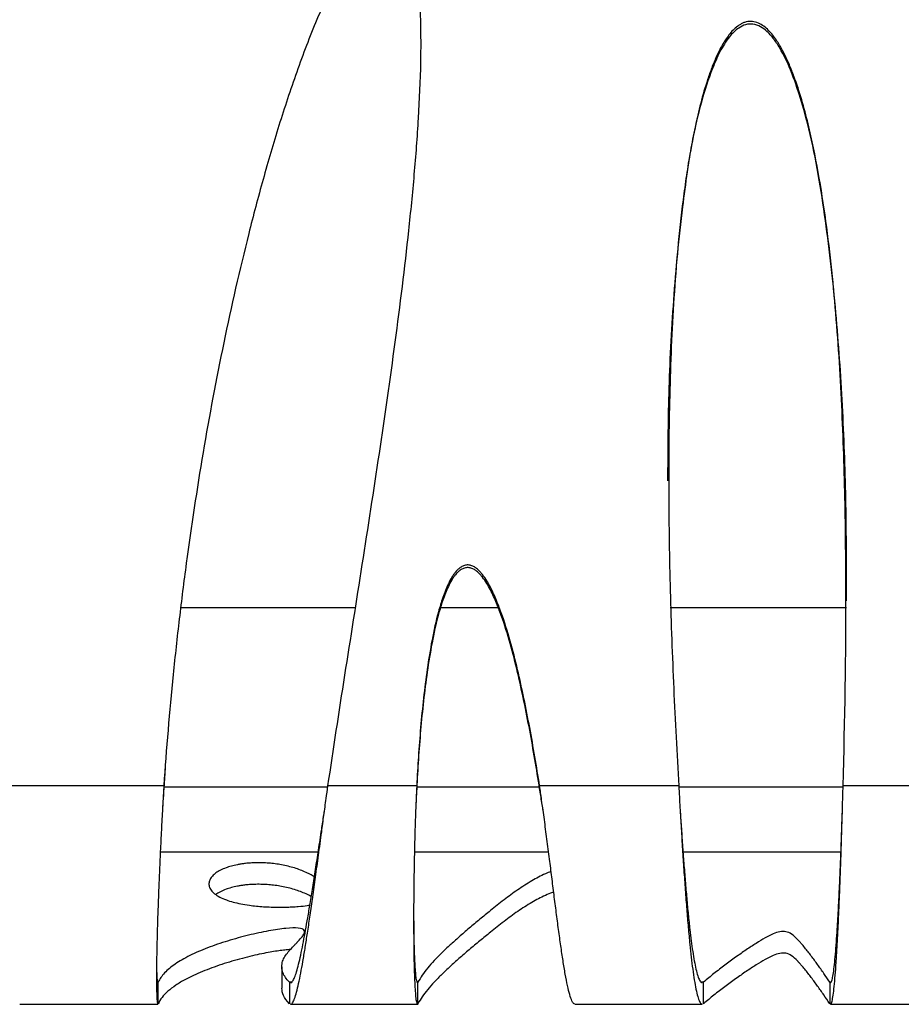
# Model space of a CAD drawing. Header units: millimetres. Extents: x 65 to 2129, y 75 to 1124.
# Tile 6 of 21: x 689 to 893, y 75 to 302. Entities that reach past the tile are written whole.
import ezdxf

# ---------------------------------------------------------------- set-up
doc = ezdxf.new("R2010")
doc.units = ezdxf.units.MM

msp = doc.modelspace()

# ---------------------------------------------------------------- linework, layer by layer
at = {"color": 7, "linetype": 'Continuous', "lineweight": 25}
for p, q in [((726.319, 166.537), (766.535, 166.537)), ((786.254, 166.537), (799.505, 166.537)), ((839.212, 166.537), (879.935, 166.537)), ((722.588, 129.439), (722.251, 124.681)), ((722.251, 125.289), (686.909, 125.289)), ((780.661, 125.289), (760.162, 125.289)), ((841.189, 125.289), (809.057, 125.289)), ((945.303, 125.289), (879.158, 125.289)), ((760.125, 125.018), (722.275, 125.018)), ((809, 125.018), (780.682, 125.018)), ((879.15, 125.018), (841.205, 125.018)), ((759.412, 119.814), (759.402, 119.744)), ((879.008, 119.941), (879.008, 119.927)), ((721.437, 110.065), (757.929, 110.065)), ((780.138, 110.065), (811.13, 110.065)), ((842.174, 110.065), (878.666, 110.065)), ((749.479, 83.504), (749.479, 78.519)), ((720.966, 74.958), (720.966, 79.943)), ((751.251, 79.943), (751.251, 74.958)), ((751.768, 79.943), (751.251, 79.943)), ((780.963, 79.943), (780.766, 79.943)), ((780.963, 74.958), (780.963, 79.943)), ((846.935, 79.943), (846.389, 79.943)), ((846.935, 74.958), (846.935, 79.943)), ((876.06, 79.943), (876.06, 74.958)), ((876.291, 79.943), (876.06, 79.943)), ((688.968, 74.818), (720.879, 74.818)), ((751.534, 74.818), (780.975, 74.818)), ((817.262, 74.818), (846.636, 74.818)), ((876.226, 74.818), (904.65, 74.818))]:
    msp.add_line(p, q, dxfattribs=at)
for points, knots in [([(760.162, 125.289), (762.701, 142.345), (765.431, 159.396), (769.44, 185.014), (770.762, 193.561), (773.318, 210.676), (774.551, 219.245), (776.852, 236.415), (777.921, 245.016), (779.311, 257.955), (779.739, 262.274), (780.497, 270.928), (780.828, 275.265), (781.35, 283.951), (781.541, 288.292), (781.663, 294.801), (781.676, 296.971), (781.626, 301.307), (781.564, 303.475), (781.328, 307.808), (781.157, 309.973), (780.759, 313.218), (780.603, 314.299), (780.22, 316.46), (779.993, 317.542), (779.573, 319.14), (779.419, 319.668), (779.074, 320.716), (778.883, 321.234), (778.452, 322.242), (778.213, 322.735), (777.655, 323.681), (777.334, 324.141), (776.77, 324.748), (776.566, 324.939), (776.127, 325.279), (775.895, 325.425), (775.399, 325.663), (775.131, 325.754), (774.59, 325.862), (774.316, 325.881), (773.76, 325.853), (773.485, 325.806), (772.953, 325.663), (772.691, 325.567), (771.932, 325.225), (771.466, 324.933), (770.58, 324.278), (770.16, 323.913), (769.369, 323.153), (768.994, 322.755), (767.914, 321.527), (767.251, 320.66), (765.99, 318.872), (765.392, 317.949), (764.254, 316.084), (763.712, 315.14), (762.144, 312.28), (761.175, 310.339), (759.331, 306.414), (758.457, 304.43), (755.94, 298.43), (754.399, 294.368), (751.491, 286.165), (750.132, 282.042), (747.556, 273.769), (746.339, 269.618), (744.02, 261.293), (742.917, 257.119), (739.759, 244.567), (737.849, 236.161), (734.351, 219.286), (732.765, 210.817), (729.886, 193.824), (728.594, 185.299), (726.868, 172.472), (726.328, 168.188), (725.319, 159.616), (724.851, 155.328), (723.553, 142.462), (722.83, 133.878), (722.251, 125.289)], [0, 0, 0, 0, 0.125, 0.125, 0.1875, 0.1875, 0.25, 0.25, 0.3125, 0.3125, 0.34375, 0.34375, 0.375, 0.375, 0.40625, 0.40625, 0.421875, 0.421875, 0.4375, 0.4375, 0.453125, 0.453125, 0.4609375, 0.4609375, 0.46875, 0.46875, 0.4726563, 0.4726563, 0.4765625, 0.4765625, 0.4804688, 0.4804688, 0.484375, 0.484375, 0.4863281, 0.4863281, 0.4882813, 0.4882813, 0.4902344, 0.4902344, 0.4921875, 0.4921875, 0.4941406, 0.4941406, 0.4960938, 0.4960938, 0.5, 0.5, 0.5039063, 0.5039063, 0.5078125, 0.5078125, 0.515625, 0.515625, 0.5234375, 0.5234375, 0.53125, 0.53125, 0.546875, 0.546875, 0.5625, 0.5625, 0.59375, 0.59375, 0.625, 0.625, 0.65625, 0.65625, 0.6875, 0.6875, 0.75, 0.75, 0.8125, 0.8125, 0.875, 0.875, 0.90625, 0.90625, 0.9375, 0.9375, 1, 1, 1, 1]), ([(879.953, 168.085), (879.947, 175.062), (879.935, 189.195), (879.252, 210.497), (877.877, 231.95), (875.981, 249.777), (873.966, 263.984), (871.974, 274.572), (869.676, 283.312), (867.329, 290.208), (865.395, 294.427), (863.462, 297.595), (861.851, 299.499), (860.122, 300.828), (858.391, 301.464), (856.575, 301.318), (854.654, 300.338), (852.576, 298.189), (850.604, 294.97), (848.436, 289.893), (846.3, 283.365), (844.45, 275.366), (843.103, 267.262), (841.454, 254.667), (839.801, 237.557), (838.726, 216.425), (838.652, 202.506), (838.617, 195.802)], [0, 0, 0, 0, 0.0842737, 0.1706943, 0.257019, 0.343289, 0.3865036, 0.4297253, 0.4728677, 0.4951113, 0.5173121, 0.528526, 0.5396879, 0.5470913, 0.554568, 0.5612991, 0.5683736, 0.58003, 0.5967499, 0.6135506, 0.6463502, 0.6792483, 0.7122448, 0.7451791, 0.8321246, 0.9191372, 1, 1, 1, 1]), ([(879.158, 125.289), (879.577, 140.399), (879.831, 155.522), (879.795, 178.222), (879.712, 185.791), (879.363, 200.932), (879.096, 208.504), (878.314, 223.651), (877.799, 231.225), (876.754, 242.585), (876.36, 246.371), (875.455, 253.943), (874.944, 257.728), (873.769, 265.263), (873.106, 269.015), (871.942, 274.61), (871.526, 276.469), (870.621, 280.174), (870.131, 282.019), (869.051, 285.688), (868.46, 287.513), (867.466, 290.201), (867.116, 291.09), (866.369, 292.847), (865.971, 293.716), (865.107, 295.426), (864.64, 296.27), (863.617, 297.886), (863.062, 298.662), (862.112, 299.738), (861.775, 300.083), (861.046, 300.723), (860.661, 301.013), (859.832, 301.504), (859.382, 301.707), (858.684, 301.897), (858.446, 301.943), (857.96, 301.992), (857.718, 301.995), (857.238, 301.959), (857, 301.92), (856.527, 301.803), (856.296, 301.725), (855.852, 301.538), (855.637, 301.43), (855.219, 301.187), (855.015, 301.051), (854.431, 300.621), (854.074, 300.3), (853.402, 299.611), (853.086, 299.242), (852.199, 298.099), (851.686, 297.294), (850.746, 295.637), (850.321, 294.783), (849.53, 293.043), (849.163, 292.155), (848.48, 290.367), (848.163, 289.468), (847.268, 286.758), (846.744, 284.935), (845.79, 281.267), (845.361, 279.422), (844.573, 275.717), (844.215, 273.857), (843.552, 270.123), (843.248, 268.251), (842.686, 264.495), (842.427, 262.611), (841.708, 256.957), (841.306, 253.187), (840.615, 245.649), (840.327, 241.881), (839.596, 230.577), (839.286, 223.043), (838.912, 207.98), (838.848, 200.452), (838.907, 185.401), (839.031, 177.879), (839.425, 162.841), (839.696, 155.326), (840.358, 140.302), (840.749, 132.791), (841.189, 125.289)], [0, 0, 0, 0, 0.125, 0.125, 0.1875, 0.1875, 0.25, 0.25, 0.3125, 0.3125, 0.34375, 0.34375, 0.375, 0.375, 0.40625, 0.40625, 0.421875, 0.421875, 0.4375, 0.4375, 0.453125, 0.453125, 0.4609375, 0.4609375, 0.46875, 0.46875, 0.4765625, 0.4765625, 0.484375, 0.484375, 0.4882812, 0.4882812, 0.4921875, 0.4921875, 0.4960937, 0.4960937, 0.4980469, 0.4980469, 0.5, 0.5, 0.5019531, 0.5019531, 0.5039062, 0.5039062, 0.5058594, 0.5058594, 0.5078125, 0.5078125, 0.5117187, 0.5117187, 0.515625, 0.515625, 0.5234375, 0.5234375, 0.53125, 0.53125, 0.5390625, 0.5390625, 0.546875, 0.546875, 0.5625, 0.5625, 0.578125, 0.578125, 0.59375, 0.59375, 0.609375, 0.609375, 0.625, 0.625, 0.65625, 0.65625, 0.6875, 0.6875, 0.75, 0.75, 0.8125, 0.8125, 0.875, 0.875, 0.9375, 0.9375, 1, 1, 1, 1]), ([(809.057, 125.289), (808.355, 129.789), (807.601, 134.282), (806.348, 141.002), (805.91, 143.238), (804.981, 147.703), (804.49, 149.93), (803.434, 154.372), (802.87, 156.586), (801.634, 160.979), (800.964, 163.161), (799.812, 166.391), (799.402, 167.461), (798.512, 169.566), (798.032, 170.601), (797.216, 172.108), (796.928, 172.602), (796.301, 173.567), (795.965, 174.035), (795.408, 174.69), (795.214, 174.9), (794.799, 175.3), (794.578, 175.49), (794.228, 175.744), (794.107, 175.824), (793.858, 175.971), (793.729, 176.039), (793.333, 176.215), (793.059, 176.299), (792.627, 176.355), (792.481, 176.361), (792.193, 176.35), (792.051, 176.331), (791.769, 176.272), (791.628, 176.229), (791.358, 176.125), (791.227, 176.064), (790.849, 175.856), (790.611, 175.684), (790.175, 175.308), (789.974, 175.103), (789.596, 174.671), (789.418, 174.443), (789.084, 173.974), (788.928, 173.735), (788.483, 173.004), (788.218, 172.501), (787.728, 171.476), (787.503, 170.954), (787.08, 169.896), (786.883, 169.359), (786.326, 167.742), (786, 166.656), (785.108, 163.379), (784.625, 161.174), (783.776, 156.742), (783.414, 154.515), (782.77, 150.045), (782.489, 147.803), (781.989, 143.308), (781.77, 141.058), (781.184, 134.305), (780.89, 129.799), (780.661, 125.289)], [0, 0, 0, 0, 0.125, 0.125, 0.1875, 0.1875, 0.25, 0.25, 0.3125, 0.3125, 0.375, 0.375, 0.40625, 0.40625, 0.4375, 0.4375, 0.453125, 0.453125, 0.46875, 0.46875, 0.4765625, 0.4765625, 0.484375, 0.484375, 0.4882813, 0.4882813, 0.4921875, 0.4921875, 0.5, 0.5, 0.5039063, 0.5039063, 0.5078125, 0.5078125, 0.5117188, 0.5117188, 0.515625, 0.515625, 0.5234375, 0.5234375, 0.53125, 0.53125, 0.5390625, 0.5390625, 0.546875, 0.546875, 0.5625, 0.5625, 0.578125, 0.578125, 0.59375, 0.59375, 0.625, 0.625, 0.6875, 0.6875, 0.75, 0.75, 0.8125, 0.8125, 0.875, 0.875, 1, 1, 1, 1]), ([(809.057, 124.681), (808.355, 129.182), (807.601, 133.674), (806.348, 140.394), (805.91, 142.631), (804.981, 147.095), (804.49, 149.322), (803.434, 153.765), (802.87, 155.978), (801.634, 160.371), (800.964, 162.553), (799.812, 165.782), (799.402, 166.853), (798.512, 168.958), (798.032, 169.993), (797.216, 171.5), (796.928, 171.994), (796.301, 172.959), (795.965, 173.427), (795.408, 174.081), (795.214, 174.292), (794.799, 174.692), (794.578, 174.882), (794.228, 175.136), (794.107, 175.216), (793.858, 175.363), (793.729, 175.43), (793.333, 175.607), (793.059, 175.69), (792.627, 175.747), (792.481, 175.753), (792.193, 175.741), (792.051, 175.723), (791.769, 175.663), (791.628, 175.621), (791.358, 175.517), (791.227, 175.456), (790.849, 175.248), (790.611, 175.076), (790.175, 174.7), (789.974, 174.495), (789.596, 174.063), (789.418, 173.835), (789.084, 173.366), (788.928, 173.127), (788.483, 172.396), (788.218, 171.893), (787.728, 170.868), (787.503, 170.346), (787.08, 169.288), (786.883, 168.751), (786.326, 167.134), (786, 166.047), (785.108, 162.771), (784.625, 160.566), (783.776, 156.134), (783.414, 153.907), (782.77, 149.437), (782.489, 147.195), (781.989, 142.7), (781.77, 140.45), (781.184, 133.698), (780.89, 129.191), (780.661, 124.681)], [0, 0, 0, 0, 0.125, 0.125, 0.1875, 0.1875, 0.25, 0.25, 0.3125, 0.3125, 0.375, 0.375, 0.40625, 0.40625, 0.4375, 0.4375, 0.453125, 0.453125, 0.46875, 0.46875, 0.4765625, 0.4765625, 0.484375, 0.484375, 0.4882813, 0.4882813, 0.4921875, 0.4921875, 0.5, 0.5, 0.5039063, 0.5039063, 0.5078125, 0.5078125, 0.5117188, 0.5117188, 0.515625, 0.515625, 0.5234375, 0.5234375, 0.53125, 0.53125, 0.5390625, 0.5390625, 0.546875, 0.546875, 0.5625, 0.5625, 0.578125, 0.578125, 0.59375, 0.59375, 0.625, 0.625, 0.6875, 0.6875, 0.75, 0.75, 0.8125, 0.8125, 0.875, 0.875, 1, 1, 1, 1]), ([(722.251, 125.289), (722.185, 124.145), (722.056, 121.917), (721.865, 118.526), (721.656, 114.592), (721.435, 110.11), (721.217, 105.246), (721.031, 100.624), (720.892, 96.764), (720.79, 93.605), (720.717, 91.061), (720.649, 88.359), (720.596, 85.548), (720.565, 82.729), (720.562, 80.225), (720.587, 78.109), (720.639, 76.436), (720.721, 75.328), (720.801, 74.797), (720.862, 74.875), (720.879, 74.896)], [0, 0, 0, 0, 0.0453078, 0.0883138, 0.1335601, 0.2006813, 0.2669313, 0.332312, 0.3968257, 0.4393656, 0.4815215, 0.5232941, 0.5818416, 0.6423458, 0.704809, 0.7692331, 0.8356198, 0.9039708, 0.9742875, 1, 1, 1, 1]), ([(751.534, 74.892), (751.584, 74.872), (751.773, 74.795), (752.12, 75.306), (752.572, 76.381), (753.037, 78.017), (753.512, 80.101), (753.999, 82.582), (754.491, 85.362), (754.993, 88.399), (755.513, 91.726), (756.068, 95.456), (756.667, 99.643), (757.309, 104.276), (757.996, 109.325), (758.64, 114.111), (759.233, 118.504), (759.716, 122.053), (760.029, 124.322), (760.162, 125.289)], [0, 0, 0, 0, 0.02443909, 0.09361824, 0.16111216, 0.22692199, 0.29104894, 0.35349437, 0.41425975, 0.47129513, 0.52859095, 0.58888446, 0.65217601, 0.71846586, 0.78775416, 0.86004097, 0.9099161, 0.96159667, 1, 1, 1, 1]), ([(780.661, 125.289), (780.619, 124.322), (780.546, 122.623), (780.445, 120.205), (780.363, 118.009), (780.262, 115.012), (780.155, 111.15), (780.058, 106.486), (779.992, 101.815), (779.964, 98.17), (779.956, 95.5), (779.955, 93.732), (779.96, 92.002), (779.969, 90.315), (779.988, 88.157), (780.024, 85.607), (780.091, 82.823), (780.179, 80.326), (780.291, 78.195), (780.425, 76.493), (780.582, 75.353), (780.72, 74.8), (780.81, 74.878), (780.835, 74.9)], [0, 0, 0, 0, 0.0383036, 0.0673368, 0.0952835, 0.1248591, 0.1856603, 0.2486891, 0.3139484, 0.3814409, 0.4090771, 0.4370715, 0.4654245, 0.4941362, 0.5232066, 0.5803888, 0.6399242, 0.7018135, 0.7660576, 0.8326572, 0.9016129, 0.972925, 1, 1, 1, 1]), ([(817.262, 74.92), (817.19, 74.895), (816.952, 74.814), (816.538, 75.518), (816.024, 76.94), (815.508, 79.047), (814.991, 81.691), (814.474, 84.795), (813.956, 88.266), (813.438, 92.017), (812.919, 95.968), (812.399, 100.043), (811.878, 104.173), (811.428, 107.739), (811.052, 110.679), (810.754, 112.985), (810.455, 115.256), (810.156, 117.486), (809.844, 119.758), (809.478, 122.358), (809.21, 124.221), (809.057, 125.289)], [0, 0, 0, 0, 0.0336882, 0.1117146, 0.1876173, 0.2613968, 0.3330533, 0.4025872, 0.4699989, 0.535289, 0.5984581, 0.6595068, 0.718436, 0.7752465, 0.8067664, 0.8375946, 0.8677314, 0.8971769, 0.9259315, 0.9575636, 1, 1, 1, 1]), ([(841.189, 125.289), (841.285, 123.622), (841.472, 120.351), (841.758, 115.44), (842.055, 110.618), (842.366, 105.855), (842.692, 101.207), (842.975, 97.492), (843.209, 94.642), (843.388, 92.566), (843.571, 90.567), (843.8, 88.23), (844.08, 85.614), (844.421, 82.849), (844.785, 80.359), (845.171, 78.224), (845.579, 76.514), (846.01, 75.363), (846.365, 74.801), (846.577, 74.879), (846.636, 74.901)], [0, 0, 0, 0, 0.0658169, 0.1291644, 0.1929751, 0.2575368, 0.3228498, 0.3889144, 0.4222418, 0.4557575, 0.4894614, 0.5233536, 0.5799494, 0.6390634, 0.7006956, 0.7648458, 0.8315139, 0.9006998, 0.9724031, 1, 1, 1, 1]), ([(876.226, 74.914), (876.264, 74.89), (876.394, 74.81), (876.606, 75.472), (876.863, 76.826), (877.107, 78.85), (877.34, 81.407), (877.56, 84.431), (877.769, 87.835), (877.966, 91.54), (878.152, 95.468), (878.325, 99.549), (878.487, 103.715), (878.636, 107.907), (878.774, 112.072), (878.902, 116.197), (879.027, 120.605), (879.111, 123.625), (879.158, 125.289)], [0, 0, 0, 0, 0.0317946, 0.108314, 0.1829637, 0.2557437, 0.3266538, 0.3956939, 0.4628639, 0.5281637, 0.5915934, 0.6531527, 0.7128418, 0.7706606, 0.826609, 0.8806872, 0.9342577, 1, 1, 1, 1]), ([(722.251, 124.681), (722.185, 123.665), (722.081, 122.081), (721.981, 120.488), (721.945, 119.918)], [0, 0, 0, 0, 0.64155647, 1, 1, 1, 1]), ([(780.661, 124.681), (780.62, 123.822), (780.546, 122.311), (780.471, 120.737), (780.441, 120.028), (780.439, 119.973)], [0, 0, 0, 0, 0.5489463, 0.9650265, 1, 1, 1, 1]), ([(809.833, 119.82), (809.749, 120.356), (809.494, 121.981), (809.232, 123.598), (809.057, 124.681)], [0, 0, 0, 0, 0.3297608, 1, 1, 1, 1]), ([(751.534, 79.884), (751.584, 79.866), (751.773, 79.798), (752.12, 80.252), (752.572, 81.207), (753.037, 82.662), (753.512, 84.514), (753.999, 86.719), (754.491, 89.19), (754.993, 91.89), (755.513, 94.848), (756.068, 98.163), (756.667, 101.885), (757.309, 106.003), (757.996, 110.491), (758.64, 114.745), (759.117, 117.889), (759.35, 119.41), (759.412, 119.81)], [0, 0, 0, 0, 0.0263228, 0.1008405, 0.1735498, 0.2444524, 0.31355, 0.3808444, 0.4463377, 0.50782, 0.5695911, 0.6346014, 0.7028517, 0.7743422, 0.8490735, 0.9270456, 0.9808469, 1, 1, 1, 1]), ([(841.504, 119.823), (841.588, 118.528), (841.767, 115.792), (842.055, 111.64), (842.366, 107.407), (842.692, 103.275), (842.975, 99.973), (843.209, 97.439), (843.388, 95.594), (843.571, 93.817), (843.8, 91.739), (844.08, 89.415), (844.421, 86.957), (844.785, 84.743), (845.171, 82.846), (845.579, 81.326), (846.01, 80.302), (846.365, 79.803), (846.577, 79.873), (846.636, 79.892)], [0, 0, 0, 0, 0.0617148, 0.1304521, 0.200001, 0.2703619, 0.3415352, 0.3774408, 0.4135499, 0.4498626, 0.4863788, 0.5473582, 0.6110532, 0.6774637, 0.7465897, 0.8184311, 0.8929877, 0.9702593, 1, 1, 1, 1]), ([(876.226, 79.903), (876.264, 79.882), (876.394, 79.811), (876.606, 80.399), (876.863, 81.603), (877.107, 83.402), (877.34, 85.675), (877.56, 88.363), (877.769, 91.388), (877.966, 94.682), (878.152, 98.174), (878.325, 101.801), (878.487, 105.505), (878.636, 109.231), (878.774, 112.933), (878.899, 116.498), (878.973, 118.825), (879.008, 119.931)], [0, 0, 0, 0, 0.0342022, 0.116515, 0.1968157, 0.2751042, 0.3513803, 0.4256441, 0.4978954, 0.5681341, 0.6363603, 0.7025739, 0.7667748, 0.8289633, 0.8891392, 0.9473026, 1, 1, 1, 1]), ([(757.034, 104.253), (756.702, 104.459), (756.053, 104.862), (754.862, 105.438), (753.565, 105.962), (752.177, 106.417), (750.726, 106.797), (749.251, 107.097), (747.779, 107.316), (746.48, 107.446), (745.406, 107.507), (744.655, 107.531), (743.899, 107.535), (742.961, 107.516), (741.883, 107.454), (740.884, 107.352), (739.989, 107.226), (738.918, 107.034), (737.742, 106.748), (736.439, 106.323), (735.243, 105.791), (734.213, 105.155), (733.427, 104.457), (732.901, 103.716), (732.637, 102.915), (732.687, 102.075), (733.103, 101.218), (733.888, 100.399), (735.039, 99.641), (736.476, 98.994), (738.124, 98.464), (739.866, 98.05), (741.682, 97.739), (743.485, 97.521), (745.151, 97.381), (746.909, 97.291), (748.687, 97.259), (750.374, 97.278), (751.934, 97.338), (753.705, 97.458), (755.113, 97.6), (755.792, 97.716), (755.995, 97.75)], [0, 0, 0, 0, 0.0410654, 0.0802243, 0.1155054, 0.1464169, 0.1726311, 0.1939898, 0.2097804, 0.221564, 0.2262098, 0.2302627, 0.2340147, 0.2378146, 0.2450886, 0.2543162, 0.2631932, 0.2735587, 0.2957235, 0.3223382, 0.3599403, 0.4025147, 0.4490175, 0.49834, 0.5493405, 0.6072927, 0.6643126, 0.7188719, 0.7695656, 0.8151655, 0.8485558, 0.8773152, 0.9012504, 0.9160982, 0.9285108, 0.9389471, 0.9481923, 0.9562779, 0.9649941, 0.974871, 0.9924625, 1, 1, 1, 1]), ([(811.706, 105.53), (811.261, 105.348), (810.182, 104.909), (808.738, 104.184), (807.145, 103.304), (805.561, 102.324), (803.961, 101.25), (802.382, 100.119), (800.814, 98.939), (799.249, 97.72), (797.377, 96.224), (795.215, 94.453), (792.786, 92.413), (790.494, 90.434), (788.377, 88.535), (786.466, 86.73), (784.722, 84.959), (783.198, 83.234), (781.904, 81.568), (781.272, 80.477), (780.963, 79.943)], [0, 0, 0, 0, 0.0215656, 0.0522049, 0.0856431, 0.1252486, 0.167438, 0.2118285, 0.2580636, 0.3058125, 0.3547695, 0.4334692, 0.5134625, 0.5938573, 0.6653169, 0.7359182, 0.8051588, 0.8725591, 0.9376561, 1, 1, 1, 1]), ([(756.311, 99.696), (756.207, 99.76), (755.778, 100.019), (754.856, 100.454), (753.566, 100.977), (752.177, 101.432), (750.726, 101.813), (749.251, 102.112), (747.779, 102.331), (746.48, 102.461), (745.406, 102.522), (744.655, 102.546), (743.899, 102.551), (742.961, 102.532), (741.883, 102.47), (740.884, 102.367), (739.989, 102.241), (738.918, 102.049), (737.743, 101.764), (736.435, 101.339), (735.264, 100.806), (734.538, 100.403), (734.291, 100.186), (734.289, 100.185)], [0, 0, 0, 0, 0.033694, 0.1382801, 0.2325094, 0.3150682, 0.3850815, 0.4421266, 0.4843002, 0.515772, 0.5281802, 0.5390047, 0.5490255, 0.5591744, 0.5786019, 0.6032471, 0.626956, 0.6546401, 0.7138383, 0.784921, 0.8853494, 0.9990577, 1, 1, 1, 1]), ([(812.307, 100.781), (812.226, 100.753), (811.492, 100.494), (810.324, 99.974), (808.725, 99.199), (807.15, 98.319), (805.56, 97.34), (803.961, 96.266), (802.382, 95.134), (800.814, 93.955), (799.249, 92.736), (797.377, 91.24), (795.215, 89.468), (792.786, 87.428), (790.494, 85.45), (788.377, 83.55), (786.466, 81.746), (784.722, 79.975), (783.198, 78.25), (781.904, 76.583), (781.272, 75.492), (780.963, 74.958)], [0, 0, 0, 0, 0.0033836, 0.0306341, 0.0609895, 0.0941178, 0.1333561, 0.1751545, 0.2191336, 0.2649402, 0.3122466, 0.3607498, 0.4387201, 0.5179719, 0.5976216, 0.6684189, 0.7383658, 0.8069646, 0.8737402, 0.938234, 1, 1, 1, 1]), ([(779.958, 95.846), (779.96, 95.218), (779.966, 93.942), (779.986, 91.789), (780.024, 89.408), (780.091, 86.934), (780.179, 84.714), (780.291, 82.819), (780.425, 81.307), (780.582, 80.294), (780.72, 79.802), (780.81, 79.872), (780.835, 79.891)], [0, 0, 0, 0, 0.0641987, 0.1303654, 0.2346543, 0.3432364, 0.4561138, 0.5732887, 0.6947625, 0.8205369, 0.9506129, 1, 1, 1, 1]), ([(751.251, 79.943), (750.548, 80.672), (750.042, 81.394), (749.472, 82.825), (749.408, 83.536), (749.631, 84.599), (749.757, 84.953), (750.105, 85.663), (750.326, 86.019), (750.844, 86.733), (751.141, 87.092), (751.786, 87.817), (752.135, 88.182), (752.668, 88.737), (752.848, 88.924), (753.072, 89.158), (753.117, 89.205), (753.206, 89.3), (753.25, 89.347), (753.383, 89.488), (753.468, 89.58), (753.875, 90.026), (754.144, 90.344), (754.543, 90.908), (754.674, 91.154), (754.789, 91.579), (754.773, 91.758), (754.504, 92.202), (754.028, 92.376), (752.565, 92.516), (751.579, 92.484), (749.237, 92.25), (747.883, 92.048), (744.964, 91.509), (743.399, 91.171), (740.209, 90.385), (738.584, 89.938), (735.402, 88.958), (733.846, 88.425), (730.907, 87.293), (729.524, 86.694), (727.009, 85.446), (725.877, 84.796), (723.917, 83.46), (723.09, 82.774), (721.771, 81.375), (721.28, 80.663), (720.966, 79.943)], [0, 0, 0, 0, 0.0625, 0.0625, 0.125, 0.125, 0.15625, 0.15625, 0.1875, 0.1875, 0.21875, 0.21875, 0.25, 0.25, 0.265625, 0.265625, 0.2695313, 0.2695313, 0.2734375, 0.2734375, 0.28125, 0.28125, 0.3125, 0.3125, 0.34375, 0.34375, 0.375, 0.375, 0.4375, 0.4375, 0.5, 0.5, 0.5625, 0.5625, 0.625, 0.625, 0.6875, 0.6875, 0.75, 0.75, 0.8125, 0.8125, 0.875, 0.875, 0.9375, 0.9375, 1, 1, 1, 1]), ([(876.06, 79.943), (875.625, 80.618), (875.17, 81.295), (874.237, 82.647), (873.759, 83.322), (872.793, 84.661), (872.304, 85.325), (871.313, 86.634), (870.812, 87.279), (870.039, 88.224), (869.777, 88.535), (869.375, 88.996), (869.24, 89.148), (869.068, 89.337), (869.034, 89.375), (868.965, 89.45), (868.93, 89.488), (868.826, 89.6), (868.759, 89.672), (868.159, 90.301), (867.695, 90.722), (866.806, 91.329), (866.379, 91.515), (865.497, 91.688), (865.041, 91.676), (864.06, 91.488), (863.536, 91.312), (862.402, 90.825), (861.793, 90.514), (860.49, 89.785), (859.796, 89.366), (858.336, 88.443), (857.57, 87.939), (855.987, 86.866), (855.17, 86.298), (853.511, 85.113), (852.67, 84.497), (850.99, 83.234), (850.152, 82.587), (848.511, 81.275), (847.707, 80.61), (846.935, 79.943)], [0, 0, 0, 0, 0.0625, 0.0625, 0.125, 0.125, 0.1875, 0.1875, 0.25, 0.25, 0.28125, 0.28125, 0.296875, 0.296875, 0.3007813, 0.3007813, 0.3046875, 0.3046875, 0.3125, 0.3125, 0.375, 0.375, 0.4375, 0.4375, 0.5, 0.5, 0.5625, 0.5625, 0.625, 0.625, 0.6875, 0.6875, 0.75, 0.75, 0.8125, 0.8125, 0.875, 0.875, 0.9375, 0.9375, 1, 1, 1, 1]), ([(751.476, 87.467), (751.389, 87.462), (750.744, 87.426), (749.719, 87.31), (748.273, 87.117), (746.603, 86.835), (744.71, 86.465), (742.556, 85.985), (740.266, 85.412), (737.892, 84.747), (735.544, 84.016), (733.266, 83.225), (731.096, 82.381), (729.069, 81.492), (726.967, 80.44), (724.929, 79.222), (723.126, 77.837), (721.741, 76.411), (721.226, 75.446), (720.966, 74.958)], [0, 0, 0, 0, 0.0019629, 0.0145116, 0.0321467, 0.0546747, 0.0870647, 0.1252281, 0.1735414, 0.2275137, 0.2864748, 0.3498139, 0.4169792, 0.4874742, 0.5608539, 0.6657331, 0.7744016, 0.8860604, 1, 1, 1, 1]), ([(876.06, 74.958), (875.625, 75.633), (875.17, 76.311), (874.237, 77.663), (873.759, 78.337), (872.793, 79.676), (872.304, 80.34), (871.313, 81.649), (870.812, 82.294), (870.039, 83.239), (869.777, 83.551), (869.375, 84.011), (869.24, 84.164), (869.068, 84.353), (869.034, 84.39), (868.965, 84.466), (868.93, 84.504), (868.826, 84.615), (868.759, 84.687), (868.159, 85.317), (867.695, 85.738), (866.806, 86.345), (866.379, 86.53), (865.497, 86.704), (865.041, 86.692), (864.06, 86.504), (863.536, 86.327), (862.402, 85.841), (861.793, 85.53), (860.49, 84.8), (859.796, 84.382), (858.336, 83.459), (857.57, 82.955), (855.987, 81.882), (855.17, 81.313), (853.511, 80.129), (852.67, 79.513), (850.99, 78.25), (850.152, 77.603), (848.511, 76.291), (847.707, 75.626), (846.935, 74.958)], [0, 0, 0, 0, 0.0625, 0.0625, 0.125, 0.125, 0.1875, 0.1875, 0.25, 0.25, 0.28125, 0.28125, 0.296875, 0.296875, 0.3007812, 0.3007812, 0.3046875, 0.3046875, 0.3125, 0.3125, 0.375, 0.375, 0.4375, 0.4375, 0.5, 0.5, 0.5625, 0.5625, 0.625, 0.625, 0.6875, 0.6875, 0.75, 0.75, 0.8125, 0.8125, 0.875, 0.875, 0.9375, 0.9375, 1, 1, 1, 1]), ([(720.58, 83.707), (720.583, 83.407), (720.593, 82.442), (720.64, 81.273), (720.72, 80.267), (720.801, 79.8), (720.862, 79.869), (720.879, 79.887)], [0, 0, 0, 0, 0.114794, 0.3694427, 0.6316305, 0.9013645, 1, 1, 1, 1]), ([(751.251, 74.958), (750.706, 75.589), (749.682, 76.775), (749.576, 77.963), (749.527, 78.519)], [0, 0, 0, 0, 0.5322237, 1, 1, 1, 1])]:
    msp.add_open_spline(points, degree=3, knots=knots, dxfattribs=at)

doc.saveas('drawing.dxf')
